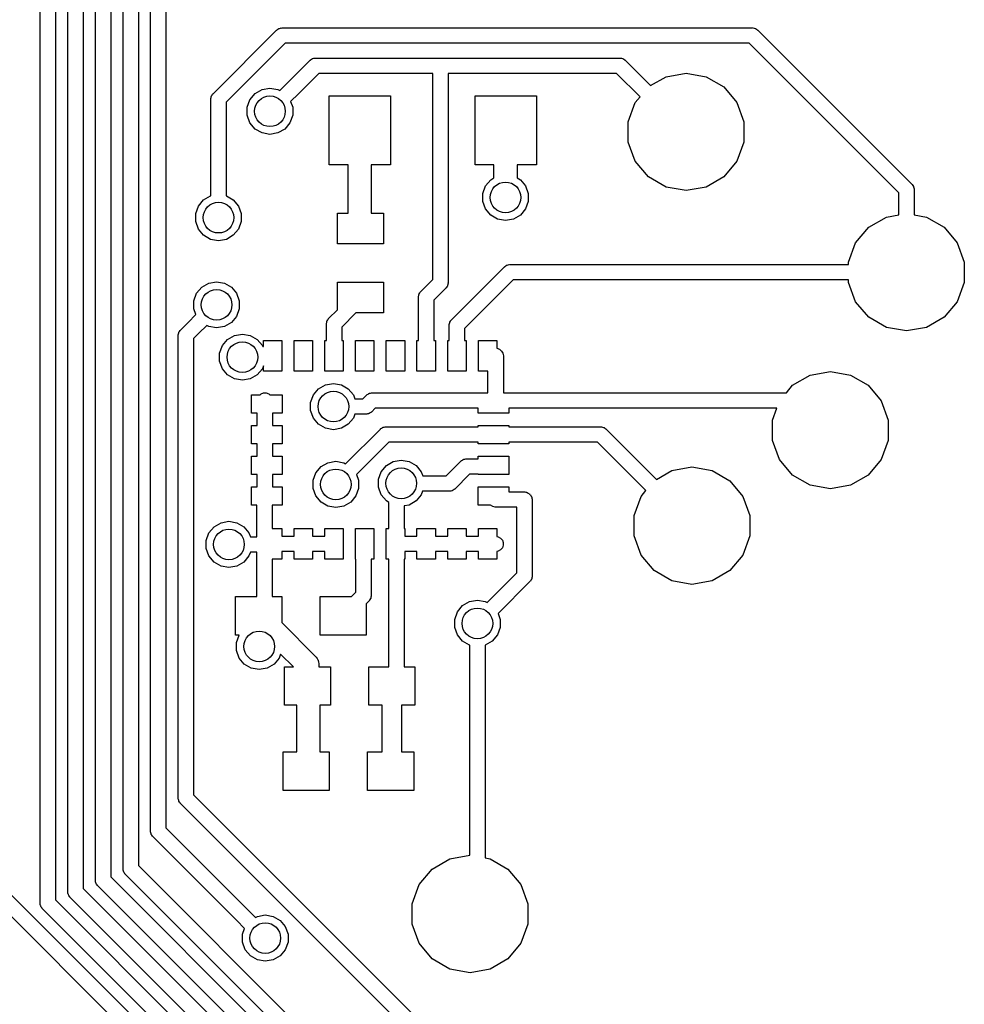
# Model space of a CAD drawing. Extents: x 85.4 to 167.1, y -165.3 to -88.8.
# Tile 16 of 17: x 149.3 to 161.6, y -123.5 to -110.7. Entities that reach past the tile are written whole.
import ezdxf

# ---------------------------------------------------------------- set-up
doc = ezdxf.new("R2010")
doc.units = 0
doc.header["$MEASUREMENT"] = 0
doc.layers.add('BLACK', color=7, linetype='CONTINUOUS')

msp = doc.modelspace()

# ---------------------------------------------------------------- linework, layer by layer
at = {"layer": 'Black'}
for p, q in [((150.959, -121.245), (150.959, -105.393)), ((151.159, -105.351), (151.159, -121.203)), ((150.599, -121.734), (150.599, -105.542)), ((150.799, -105.5), (150.799, -121.692)), ((150.239, -121.883), (150.239, -105.775)), ((150.439, -105.734), (150.439, -121.841)), ((149.879, -122.032), (149.879, -105.924)), ((150.079, -105.883), (150.079, -121.991)), ((149.519, -122.181), (149.519, -106.073)), ((149.719, -106.032), (149.719, -122.14)), ((151.772, -111.635), (152.599, -110.807)), ((152.599, -110.807), (152.603, -110.805)), ((152.603, -110.805), (152.606, -110.801)), ((152.606, -110.801), (152.617, -110.795)), ((152.617, -110.795), (152.628, -110.787)), ((152.628, -110.787), (152.632, -110.786)), ((152.632, -110.786), (152.636, -110.784)), ((152.636, -110.784), (152.649, -110.782)), ((152.649, -110.782), (152.661, -110.778)), ((152.661, -110.778), (152.666, -110.779)), ((152.666, -110.779), (152.67, -110.778)), ((152.67, -110.778), (158.797, -110.778)), ((158.797, -110.778), (158.801, -110.779)), ((158.801, -110.779), (158.806, -110.778)), ((158.806, -110.778), (158.818, -110.782)), ((158.818, -110.782), (158.831, -110.784)), ((158.831, -110.784), (158.835, -110.786)), ((158.835, -110.786), (158.839, -110.787)), ((158.839, -110.787), (158.85, -110.795)), ((158.85, -110.795), (158.861, -110.801)), ((158.861, -110.801), (158.864, -110.805)), ((158.864, -110.805), (158.868, -110.807)), ((158.868, -110.807), (160.874, -112.814)), ((152.712, -110.978), (151.943, -111.747)), ((158.756, -110.978), (152.712, -110.978)), ((160.703, -112.926), (158.756, -110.978)), ((152.742, -111.493), (153.037, -111.199)), ((153.037, -111.199), (153.04, -111.196)), ((153.04, -111.196), (153.043, -111.193)), ((153.043, -111.193), (153.054, -111.187)), ((153.054, -111.187), (153.065, -111.179)), ((153.065, -111.179), (153.069, -111.178)), ((153.069, -111.178), (153.073, -111.176)), ((153.073, -111.176), (153.086, -111.173)), ((153.086, -111.173), (153.099, -111.17)), ((153.099, -111.17), (153.103, -111.17)), ((153.103, -111.17), (153.107, -111.17)), ((153.107, -111.17), (154.733, -111.17)), ((154.733, -111.17), (157.07, -111.17)), ((157.07, -111.17), (157.074, -111.17)), ((157.074, -111.17), (157.078, -111.17)), ((157.078, -111.17), (157.091, -111.173)), ((157.091, -111.173), (157.104, -111.176)), ((157.104, -111.176), (157.108, -111.178)), ((157.108, -111.178), (157.112, -111.179)), ((157.112, -111.179), (157.123, -111.187)), ((157.123, -111.187), (157.134, -111.193)), ((157.134, -111.193), (157.137, -111.196)), ((157.137, -111.196), (157.14, -111.199)), ((157.14, -111.199), (157.471, -111.53)), ((157.672, -111.415), (157.933, -111.368)), ((157.933, -111.368), (158.195, -111.415)), ((152.64, -111.595), (152.742, -111.493)), ((152.742, -111.493), (152.742, -111.493)), ((153.149, -111.37), (152.884, -111.635)), ((154.633, -111.37), (153.149, -111.37)), ((154.633, -114.058), (154.633, -111.37)), ((157.028, -111.37), (154.833, -111.37)), ((154.833, -111.37), (154.833, -114.099)), ((157.334, -111.675), (157.028, -111.37)), ((157.471, -111.53), (157.672, -111.415)), ((158.195, -111.415), (158.425, -111.547)), ((152.319, -111.633), (152.41, -111.581)), ((152.41, -111.581), (152.513, -111.563)), ((152.513, -111.563), (152.616, -111.581)), ((152.616, -111.581), (152.64, -111.595)), ((158.425, -111.547), (158.596, -111.751)), ((151.743, -111.697), (151.747, -111.684)), ((151.744, -111.701), (151.743, -111.697)), ((151.743, -111.705), (151.744, -111.701)), ((151.743, -112.826), (151.743, -111.705)), ((151.747, -111.684), (151.749, -111.671)), ((151.749, -111.671), (151.751, -111.667)), ((151.751, -111.667), (151.752, -111.663)), ((151.752, -111.663), (151.76, -111.652)), ((151.76, -111.652), (151.766, -111.641)), ((151.766, -111.641), (151.77, -111.638)), ((151.77, -111.638), (151.772, -111.635)), ((151.943, -111.747), (151.943, -112.826)), ((152.216, -111.812), (152.252, -111.713)), ((152.252, -111.713), (152.319, -111.633)), ((152.884, -111.635), (152.782, -111.736)), ((152.782, -111.736), (152.809, -111.812)), ((152.884, -111.635), (152.884, -111.635)), ((153.285, -112.563), (153.285, -111.663)), ((153.285, -111.663), (154.085, -111.663)), ((154.085, -111.663), (154.085, -112.563)), ((155.185, -112.563), (155.185, -111.663)), ((155.185, -111.663), (155.985, -111.663)), ((155.985, -111.663), (155.985, -112.563)), ((157.18, -112), (157.271, -111.751)), ((157.271, -111.751), (157.334, -111.675)), ((158.596, -111.751), (158.687, -112)), ((152.216, -111.916), (152.216, -111.812)), ((152.809, -111.812), (152.809, -111.916)), ((152.252, -112.015), (152.216, -111.916)), ((152.809, -111.916), (152.774, -112.015)), ((157.18, -112.266), (157.18, -112)), ((158.687, -112), (158.687, -112.266)), ((152.319, -112.095), (152.252, -112.015)), ((152.41, -112.147), (152.319, -112.095)), ((152.707, -112.095), (152.616, -112.147)), ((152.774, -112.015), (152.707, -112.095)), ((152.513, -112.165), (152.41, -112.147)), ((152.616, -112.147), (152.513, -112.165)), ((157.271, -112.516), (157.18, -112.266)), ((158.687, -112.266), (158.596, -112.516)), ((157.442, -112.719), (157.271, -112.516)), ((158.596, -112.516), (158.425, -112.719)), ((153.531, -112.563), (153.285, -112.563)), ((153.531, -113.192), (153.531, -112.563)), ((154.085, -112.563), (153.831, -112.563)), ((153.831, -112.563), (153.831, -113.192)), ((155.431, -112.563), (155.185, -112.563)), ((155.431, -112.731), (155.431, -112.563)), ((155.985, -112.563), (155.731, -112.563)), ((155.731, -112.563), (155.731, -112.731)), ((155.32, -112.836), (155.388, -112.756)), ((155.388, -112.756), (155.431, -112.731)), ((155.731, -112.731), (155.775, -112.756)), ((155.775, -112.756), (155.842, -112.836)), ((157.672, -112.852), (157.442, -112.719)), ((158.425, -112.719), (158.195, -112.852)), ((151.743, -112.966), (151.743, -112.826)), ((151.943, -112.826), (151.943, -112.966)), ((155.285, -112.934), (155.32, -112.836)), ((155.842, -112.836), (155.878, -112.934)), ((157.933, -112.898), (157.672, -112.852)), ((158.195, -112.852), (157.933, -112.898)), ((160.874, -112.814), (160.877, -112.817)), ((160.877, -112.817), (160.88, -112.82)), ((160.88, -112.82), (160.887, -112.831)), ((160.887, -112.831), (160.894, -112.842)), ((160.894, -112.842), (160.895, -112.846)), ((160.895, -112.846), (160.897, -112.85)), ((160.897, -112.85), (160.9, -112.863)), ((160.9, -112.863), (160.903, -112.876)), ((160.903, -112.876), (160.903, -112.88)), ((160.903, -112.88), (160.903, -112.884)), ((160.903, -112.884), (160.903, -113.215)), ((151.582, -113.099), (151.649, -113.019)), ((151.649, -113.019), (151.74, -112.967)), ((151.74, -112.967), (151.743, -112.966)), ((151.943, -112.966), (151.946, -112.967)), ((151.946, -112.967), (152.036, -113.019)), ((152.036, -113.019), (152.104, -113.099)), ((155.285, -113.039), (155.285, -112.934)), ((155.878, -112.934), (155.878, -113.039)), ((160.703, -113.215), (160.703, -112.926)), ((151.546, -113.198), (151.582, -113.099)), ((152.104, -113.099), (152.139, -113.198)), ((155.32, -113.137), (155.285, -113.039)), ((155.388, -113.217), (155.32, -113.137)), ((155.842, -113.137), (155.775, -113.217)), ((155.878, -113.039), (155.842, -113.137)), ((151.546, -113.302), (151.546, -113.198)), ((152.139, -113.198), (152.139, -113.302)), ((153.391, -113.592), (153.391, -113.192)), ((153.391, -113.192), (153.531, -113.192)), ((153.831, -113.192), (153.991, -113.192)), ((153.991, -113.192), (153.991, -113.592)), ((155.478, -113.27), (155.388, -113.217)), ((155.581, -113.288), (155.478, -113.27)), ((155.684, -113.27), (155.581, -113.288)), ((155.775, -113.217), (155.684, -113.27)), ((160.312, -113.376), (160.542, -113.243)), ((160.542, -113.243), (160.703, -113.215)), ((160.903, -113.215), (161.065, -113.243)), ((161.065, -113.243), (161.295, -113.376)), ((151.582, -113.4), (151.546, -113.302)), ((151.649, -113.48), (151.582, -113.4)), ((152.104, -113.4), (152.036, -113.48)), ((152.139, -113.302), (152.104, -113.4)), ((160.141, -113.58), (160.312, -113.376)), ((161.295, -113.376), (161.466, -113.58)), ((151.74, -113.533), (151.649, -113.48)), ((151.843, -113.551), (151.74, -113.533)), ((151.946, -113.533), (151.843, -113.551)), ((152.036, -113.48), (151.946, -113.533)), ((153.991, -113.592), (153.391, -113.592)), ((160.05, -113.829), (160.141, -113.58)), ((161.466, -113.58), (161.557, -113.829)), ((154.877, -114.581), (155.567, -113.891)), ((155.567, -113.891), (155.571, -113.889)), ((155.571, -113.889), (155.573, -113.885)), ((155.573, -113.885), (155.585, -113.879)), ((155.585, -113.879), (155.595, -113.871)), ((155.595, -113.871), (155.6, -113.87)), ((155.6, -113.87), (155.603, -113.868)), ((155.603, -113.868), (155.616, -113.866)), ((155.616, -113.866), (155.629, -113.862)), ((155.629, -113.862), (155.633, -113.863)), ((155.633, -113.863), (155.638, -113.862)), ((155.638, -113.862), (160.05, -113.862)), ((160.05, -113.862), (160.05, -113.829)), ((161.557, -113.829), (161.557, -114.095)), ((154.477, -114.213), (154.633, -114.058)), ((155.679, -114.062), (155.048, -114.693)), ((160.05, -114.062), (155.679, -114.062)), ((160.05, -114.095), (160.05, -114.062)), ((151.557, -114.236), (151.624, -114.156)), ((151.624, -114.156), (151.715, -114.103)), ((151.715, -114.103), (151.818, -114.085)), ((151.818, -114.085), (151.921, -114.103)), ((151.921, -114.103), (152.011, -114.156)), ((152.011, -114.156), (152.078, -114.236)), ((153.391, -114.451), (153.391, -114.092)), ((153.391, -114.092), (153.991, -114.092)), ((153.991, -114.092), (153.991, -114.492)), ((154.804, -114.17), (154.648, -114.326)), ((154.806, -114.166), (154.804, -114.17)), ((154.809, -114.164), (154.806, -114.166)), ((154.816, -114.152), (154.809, -114.164)), ((154.824, -114.142), (154.816, -114.152)), ((154.825, -114.137), (154.824, -114.142)), ((154.827, -114.133), (154.825, -114.137)), ((154.829, -114.121), (154.827, -114.133)), ((154.833, -114.108), (154.829, -114.121)), ((154.833, -114.099), (154.832, -114.104)), ((154.832, -114.104), (154.833, -114.108)), ((160.141, -114.345), (160.05, -114.095)), ((161.557, -114.095), (161.466, -114.345)), ((151.521, -114.334), (151.557, -114.236)), ((152.078, -114.236), (152.114, -114.334)), ((154.448, -114.275), (154.452, -114.263)), ((154.449, -114.28), (154.448, -114.275)), ((154.448, -114.284), (154.449, -114.28)), ((154.448, -114.852), (154.448, -114.284)), ((154.452, -114.263), (154.454, -114.25)), ((154.454, -114.25), (154.456, -114.246)), ((154.456, -114.246), (154.457, -114.242)), ((154.457, -114.242), (154.465, -114.231)), ((154.465, -114.231), (154.471, -114.22)), ((154.471, -114.22), (154.475, -114.217)), ((154.475, -114.217), (154.477, -114.213)), ((151.521, -114.439), (151.521, -114.334)), ((151.548, -114.514), (151.521, -114.439)), ((152.114, -114.439), (152.078, -114.537)), ((152.114, -114.334), (152.114, -114.439)), ((154.648, -114.326), (154.648, -114.852)), ((160.312, -114.548), (160.141, -114.345)), ((161.466, -114.345), (161.295, -114.548)), ((151.447, -114.616), (151.548, -114.514)), ((152.078, -114.537), (152.011, -114.617)), ((153.265, -114.583), (153.271, -114.572)), ((153.271, -114.572), (153.275, -114.569)), ((153.275, -114.569), (153.277, -114.565)), ((153.277, -114.565), (153.391, -114.451)), ((153.633, -114.492), (153.448, -114.677)), ((153.991, -114.492), (153.633, -114.492)), ((160.542, -114.681), (160.312, -114.548)), ((161.295, -114.548), (161.065, -114.681)), ((151.348, -114.715), (151.447, -114.616)), ((151.447, -114.616), (151.447, -114.616)), ((151.69, -114.655), (151.588, -114.757)), ((151.715, -114.669), (151.69, -114.655)), ((151.818, -114.688), (151.715, -114.669)), ((151.921, -114.669), (151.818, -114.688)), ((152.011, -114.617), (151.921, -114.669)), ((153.248, -114.627), (153.252, -114.615)), ((153.249, -114.632), (153.248, -114.627)), ((153.248, -114.636), (153.249, -114.632)), ((153.248, -114.852), (153.248, -114.636)), ((153.252, -114.615), (153.254, -114.602)), ((153.254, -114.602), (153.256, -114.598)), ((153.256, -114.598), (153.257, -114.594)), ((153.257, -114.594), (153.265, -114.583)), ((153.448, -114.677), (153.448, -114.852)), ((154.848, -114.643), (154.852, -114.631)), ((154.849, -114.648), (154.848, -114.643)), ((154.848, -114.652), (154.849, -114.648)), ((154.848, -114.852), (154.848, -114.652)), ((154.852, -114.631), (154.854, -114.618)), ((154.854, -114.618), (154.856, -114.614)), ((154.856, -114.614), (154.857, -114.61)), ((154.857, -114.61), (154.865, -114.599)), ((154.865, -114.599), (154.871, -114.588)), ((154.871, -114.588), (154.875, -114.585)), ((154.875, -114.585), (154.877, -114.581)), ((155.048, -114.693), (155.048, -114.852)), ((160.803, -114.727), (160.542, -114.681)), ((161.065, -114.681), (160.803, -114.727)), ((151.319, -114.777), (151.322, -114.764)), ((151.319, -114.781), (151.319, -114.777)), ((151.319, -114.785), (151.319, -114.781)), ((151.319, -120.813), (151.319, -114.785)), ((151.322, -114.764), (151.325, -114.751)), ((151.325, -114.751), (151.327, -114.747)), ((151.327, -114.747), (151.328, -114.743)), ((151.328, -114.743), (151.335, -114.732)), ((151.335, -114.732), (151.342, -114.721)), ((151.342, -114.721), (151.345, -114.718)), ((151.345, -114.718), (151.348, -114.715)), ((151.588, -114.757), (151.519, -114.827)), ((151.519, -114.827), (151.519, -120.771)), ((151.588, -114.757), (151.588, -114.757)), ((151.961, -114.837), (152.051, -114.785)), ((152.051, -114.785), (152.154, -114.767)), ((152.154, -114.767), (152.257, -114.785)), ((152.257, -114.785), (152.348, -114.837)), ((151.858, -115.015), (151.893, -114.917)), ((151.893, -114.917), (151.961, -114.837)), ((152.348, -114.837), (152.415, -114.917)), ((152.415, -114.917), (152.419, -114.927)), ((152.419, -114.927), (152.428, -114.927)), ((152.428, -114.927), (152.428, -114.852)), ((152.428, -114.852), (152.668, -114.852)), ((152.668, -114.852), (152.668, -115.252)), ((152.828, -115.252), (152.828, -114.852)), ((152.828, -114.852), (153.068, -114.852)), ((153.068, -114.852), (153.068, -115.252)), ((153.228, -115.252), (153.228, -114.852)), ((153.228, -114.852), (153.248, -114.852)), ((153.448, -114.852), (153.468, -114.852)), ((153.468, -114.852), (153.468, -115.252)), ((153.628, -115.252), (153.628, -114.852)), ((153.628, -114.852), (153.868, -114.852)), ((153.868, -114.852), (153.868, -115.252)), ((154.028, -115.252), (154.028, -114.852)), ((154.028, -114.852), (154.268, -114.852)), ((154.268, -114.852), (154.268, -115.252)), ((154.428, -115.252), (154.428, -114.852)), ((154.428, -114.852), (154.448, -114.852)), ((154.648, -114.852), (154.668, -114.852)), ((154.668, -114.852), (154.668, -115.252)), ((154.828, -115.252), (154.828, -114.852)), ((154.828, -114.852), (154.848, -114.852)), ((155.048, -114.852), (155.068, -114.852)), ((155.068, -114.852), (155.068, -115.252)), ((155.228, -115.252), (155.228, -114.852)), ((155.228, -114.852), (155.468, -114.852)), ((155.468, -114.852), (155.468, -114.953)), ((155.468, -114.953), (155.47, -114.953)), ((155.47, -114.953), (155.503, -114.965)), ((151.858, -115.12), (151.858, -115.015)), ((155.503, -114.965), (155.53, -114.988)), ((155.53, -114.988), (155.547, -115.018)), ((155.547, -115.018), (155.553, -115.052)), ((155.553, -115.052), (155.553, -115.532)), ((151.893, -115.218), (151.858, -115.12)), ((152.428, -115.183), (152.415, -115.218)), ((152.428, -115.252), (152.428, -115.183)), ((151.961, -115.298), (151.893, -115.218)), ((152.051, -115.351), (151.961, -115.298)), ((152.348, -115.298), (152.257, -115.351)), ((152.415, -115.218), (152.348, -115.298)), ((152.668, -115.252), (152.428, -115.252)), ((153.068, -115.252), (152.828, -115.252)), ((153.468, -115.252), (153.228, -115.252)), ((153.868, -115.252), (153.628, -115.252)), ((154.268, -115.252), (154.028, -115.252)), ((154.668, -115.252), (154.428, -115.252)), ((155.068, -115.252), (154.828, -115.252)), ((155.353, -115.252), (155.228, -115.252)), ((155.353, -115.532), (155.353, -115.252)), ((159.321, -115.434), (159.551, -115.301)), ((159.551, -115.301), (159.813, -115.255)), ((159.813, -115.255), (160.075, -115.301)), ((160.075, -115.301), (160.305, -115.434)), ((152.154, -115.369), (152.051, -115.351)), ((152.257, -115.351), (152.154, -115.369)), ((153.146, -115.481), (153.237, -115.429)), ((153.237, -115.429), (153.34, -115.411)), ((153.34, -115.411), (153.443, -115.429)), ((153.443, -115.429), (153.533, -115.481)), ((159.239, -115.532), (159.321, -115.434)), ((160.305, -115.434), (160.475, -115.637)), ((152.273, -115.797), (152.273, -115.557)), ((152.273, -115.557), (152.384, -115.557)), ((152.384, -115.557), (152.398, -115.545)), ((152.398, -115.545), (152.431, -115.533)), ((152.431, -115.533), (152.465, -115.533)), ((152.465, -115.533), (152.498, -115.545)), ((152.498, -115.545), (152.512, -115.557)), ((152.512, -115.557), (152.673, -115.557)), ((152.673, -115.557), (152.673, -115.797)), ((153.043, -115.66), (153.079, -115.561)), ((153.079, -115.561), (153.146, -115.481)), ((153.533, -115.481), (153.6, -115.561)), ((153.6, -115.561), (153.619, -115.612)), ((153.723, -115.612), (153.773, -115.561)), ((153.773, -115.561), (153.777, -115.559)), ((153.777, -115.559), (153.78, -115.555)), ((153.78, -115.555), (153.791, -115.549)), ((153.791, -115.549), (153.802, -115.541)), ((153.802, -115.541), (153.806, -115.54)), ((153.806, -115.54), (153.81, -115.538)), ((153.81, -115.538), (153.823, -115.536)), ((153.823, -115.536), (153.835, -115.532)), ((153.835, -115.532), (153.84, -115.533)), ((153.84, -115.533), (153.844, -115.532)), ((153.844, -115.532), (155.353, -115.532)), ((155.553, -115.532), (159.239, -115.532)), ((153.043, -115.764), (153.043, -115.66)), ((153.619, -115.612), (153.723, -115.612)), ((160.475, -115.637), (160.566, -115.887)), ((152.348, -115.797), (152.273, -115.797)), ((152.348, -115.957), (152.348, -115.797)), ((152.673, -115.797), (152.548, -115.797)), ((152.548, -115.797), (152.548, -115.957)), ((153.079, -115.862), (153.043, -115.764)), ((153.619, -115.812), (153.6, -115.862)), ((153.764, -115.812), (153.619, -115.812)), ((153.768, -115.811), (153.764, -115.812)), ((153.773, -115.811), (153.768, -115.811)), ((153.785, -115.808), (153.773, -115.811)), ((153.798, -115.806), (153.785, -115.808)), ((153.802, -115.804), (153.798, -115.806)), ((153.806, -115.802), (153.802, -115.804)), ((153.817, -115.795), (153.806, -115.802)), ((153.828, -115.788), (153.817, -115.795)), ((153.831, -115.785), (153.828, -115.788)), ((153.835, -115.783), (153.831, -115.785)), ((153.885, -115.732), (153.835, -115.783)), ((155.223, -115.732), (153.885, -115.732)), ((155.223, -115.797), (155.223, -115.732)), ((155.623, -115.797), (155.223, -115.797)), ((159.116, -115.732), (155.623, -115.732)), ((155.623, -115.732), (155.623, -115.797)), ((159.06, -115.887), (159.116, -115.732)), ((152.273, -116.197), (152.273, -115.957)), ((152.273, -115.957), (152.348, -115.957)), ((152.548, -115.957), (152.673, -115.957)), ((152.673, -115.957), (152.673, -116.197)), ((153.146, -115.943), (153.079, -115.862)), ((153.237, -115.995), (153.146, -115.943)), ((153.533, -115.943), (153.443, -115.995)), ((153.6, -115.862), (153.533, -115.943)), ((153.969, -115.992), (153.979, -115.985)), ((153.979, -115.985), (153.984, -115.984)), ((153.984, -115.984), (153.987, -115.981)), ((153.987, -115.981), (154, -115.979)), ((154, -115.979), (154.013, -115.976)), ((154.013, -115.976), (154.017, -115.976)), ((154.017, -115.976), (154.022, -115.975)), ((154.022, -115.975), (155.021, -115.975)), ((155.021, -115.975), (155.026, -115.976)), ((155.026, -115.976), (155.03, -115.976)), ((155.03, -115.976), (155.034, -115.977)), ((155.034, -115.977), (155.223, -115.977)), ((155.223, -115.977), (155.223, -115.957)), ((155.223, -115.957), (155.623, -115.957)), ((155.623, -115.957), (155.623, -115.977)), ((155.623, -115.977), (156.822, -115.977)), ((156.822, -115.977), (156.827, -115.978)), ((156.827, -115.978), (156.831, -115.977)), ((156.831, -115.977), (156.844, -115.981)), ((156.844, -115.981), (156.856, -115.983)), ((156.856, -115.983), (156.86, -115.985)), ((156.86, -115.985), (156.865, -115.986)), ((156.865, -115.986), (156.875, -115.994)), ((159.06, -116.152), (159.06, -115.887)), ((160.566, -115.887), (160.566, -116.152)), ((153.34, -116.013), (153.237, -115.995)), ((153.443, -115.995), (153.34, -116.013)), ((153.499, -116.457), (153.951, -116.005)), ((153.951, -116.005), (153.955, -116.002)), ((153.955, -116.002), (153.957, -115.999)), ((153.957, -115.999), (153.969, -115.992)), ((156.875, -115.994), (156.887, -116)), ((156.887, -116), (156.889, -116.004)), ((156.889, -116.004), (156.893, -116.006)), ((156.893, -116.006), (157.548, -116.661)), ((152.348, -116.197), (152.273, -116.197)), ((152.348, -116.357), (152.348, -116.197)), ((152.673, -116.197), (152.548, -116.197)), ((152.548, -116.197), (152.548, -116.357)), ((154.063, -116.175), (153.641, -116.598)), ((155.01, -116.175), (154.063, -116.175)), ((155.014, -116.176), (155.01, -116.175)), ((155.019, -116.176), (155.014, -116.176)), ((155.023, -116.177), (155.019, -116.176)), ((155.223, -116.177), (155.023, -116.177)), ((155.223, -116.197), (155.223, -116.177)), ((155.623, -116.197), (155.223, -116.197)), ((156.781, -116.177), (155.623, -116.177)), ((155.623, -116.177), (155.623, -116.197)), ((157.41, -116.806), (156.781, -116.177)), ((159.15, -116.402), (159.06, -116.152)), ((160.566, -116.152), (160.475, -116.402)), ((152.273, -116.597), (152.273, -116.357)), ((152.273, -116.357), (152.348, -116.357)), ((152.548, -116.357), (152.673, -116.357)), ((152.673, -116.357), (152.673, -116.597)), ((155.223, -116.392), (155.223, -116.357)), ((155.223, -116.357), (155.623, -116.357)), ((155.623, -116.357), (155.623, -116.597)), ((153.111, -116.575), (153.178, -116.495)), ((153.178, -116.495), (153.268, -116.443)), ((153.268, -116.443), (153.371, -116.424)), ((153.371, -116.424), (153.474, -116.443)), ((153.474, -116.443), (153.499, -116.457)), ((153.963, -116.561), (154.03, -116.481)), ((154.03, -116.481), (154.12, -116.429)), ((154.12, -116.429), (154.223, -116.41)), ((154.223, -116.41), (154.326, -116.429)), ((154.326, -116.429), (154.417, -116.481)), ((154.417, -116.481), (154.484, -116.561)), ((154.807, -116.616), (155.002, -116.421)), ((155.002, -116.421), (155.006, -116.419)), ((155.006, -116.419), (155.009, -116.415)), ((155.009, -116.415), (155.02, -116.409)), ((155.02, -116.409), (155.031, -116.401)), ((155.031, -116.401), (155.035, -116.4)), ((155.035, -116.4), (155.039, -116.398)), ((155.039, -116.398), (155.052, -116.396)), ((155.052, -116.396), (155.064, -116.392)), ((155.064, -116.392), (155.069, -116.393)), ((155.069, -116.393), (155.073, -116.392)), ((155.073, -116.392), (155.223, -116.392)), ((157.748, -116.545), (158.009, -116.499)), ((158.009, -116.499), (158.271, -116.545)), ((159.321, -116.605), (159.15, -116.402)), ((160.475, -116.402), (160.305, -116.605)), ((152.348, -116.597), (152.273, -116.597)), ((152.348, -116.757), (152.348, -116.597)), ((152.673, -116.597), (152.548, -116.597)), ((152.548, -116.597), (152.548, -116.757)), ((153.075, -116.673), (153.111, -116.575)), ((153.641, -116.598), (153.668, -116.673)), ((153.927, -116.659), (153.963, -116.561)), ((154.484, -116.561), (154.504, -116.616)), ((154.504, -116.616), (154.807, -116.616)), ((155.114, -116.592), (154.919, -116.787)), ((155.223, -116.592), (155.114, -116.592)), ((155.223, -116.597), (155.223, -116.592)), ((155.623, -116.597), (155.223, -116.597)), ((157.548, -116.661), (157.748, -116.545)), ((158.271, -116.545), (158.501, -116.678)), ((159.551, -116.738), (159.321, -116.605)), ((160.305, -116.605), (160.075, -116.738)), ((152.273, -116.997), (152.273, -116.757)), ((152.273, -116.757), (152.348, -116.757)), ((152.548, -116.757), (152.673, -116.757)), ((152.673, -116.757), (152.673, -116.997)), ((153.075, -116.778), (153.075, -116.673)), ((153.668, -116.673), (153.668, -116.778)), ((153.927, -116.764), (153.927, -116.659)), ((155.223, -116.997), (155.223, -116.757)), ((155.223, -116.757), (155.623, -116.757)), ((155.623, -116.757), (155.623, -116.822)), ((158.501, -116.678), (158.672, -116.882)), ((159.813, -116.784), (159.551, -116.738)), ((160.075, -116.738), (159.813, -116.784)), ((153.111, -116.876), (153.075, -116.778)), ((153.178, -116.956), (153.111, -116.876)), ((153.632, -116.876), (153.565, -116.956)), ((153.668, -116.778), (153.632, -116.876)), ((153.963, -116.862), (153.927, -116.764)), ((154.03, -116.942), (153.963, -116.862)), ((154.484, -116.862), (154.417, -116.942)), ((154.501, -116.816), (154.484, -116.862)), ((154.848, -116.816), (154.501, -116.816)), ((154.853, -116.816), (154.848, -116.816)), ((154.857, -116.816), (154.853, -116.816)), ((154.87, -116.813), (154.857, -116.816)), ((154.883, -116.81), (154.87, -116.813)), ((154.886, -116.808), (154.883, -116.81)), ((154.891, -116.807), (154.886, -116.808)), ((154.901, -116.8), (154.891, -116.807)), ((154.913, -116.793), (154.901, -116.8)), ((154.915, -116.79), (154.913, -116.793)), ((154.919, -116.787), (154.915, -116.79)), ((155.623, -116.822), (155.823, -116.822)), ((155.823, -116.822), (155.827, -116.823)), ((155.827, -116.823), (155.832, -116.822)), ((155.832, -116.822), (155.844, -116.826)), ((155.844, -116.826), (155.857, -116.828)), ((155.857, -116.828), (155.861, -116.83)), ((155.861, -116.83), (155.865, -116.831)), ((155.865, -116.831), (155.876, -116.839)), ((155.876, -116.839), (155.887, -116.845)), ((155.887, -116.845), (155.89, -116.849)), ((155.89, -116.849), (155.894, -116.851)), ((155.894, -116.851), (155.899, -116.856)), ((155.899, -116.856), (155.901, -116.86)), ((155.901, -116.86), (155.905, -116.863)), ((155.905, -116.863), (155.911, -116.874)), ((155.911, -116.874), (155.919, -116.885)), ((155.919, -116.885), (155.92, -116.889)), ((157.256, -117.131), (157.347, -116.882)), ((157.347, -116.882), (157.41, -116.806)), ((158.672, -116.882), (158.763, -117.131)), ((152.343, -116.997), (152.273, -116.997)), ((152.343, -117.408), (152.343, -116.997)), ((152.673, -116.997), (152.543, -116.997)), ((152.543, -116.997), (152.543, -117.302)), ((153.268, -117.009), (153.178, -116.956)), ((153.371, -117.027), (153.268, -117.009)), ((153.474, -117.009), (153.371, -117.027)), ((153.565, -116.956), (153.474, -117.009)), ((154.063, -116.961), (154.03, -116.942)), ((154.063, -117.302), (154.063, -116.961)), ((154.326, -116.995), (154.263, -117.006)), ((154.263, -117.006), (154.263, -117.302)), ((154.417, -116.942), (154.326, -116.995)), ((155.382, -116.997), (155.223, -116.997)), ((155.384, -116.998), (155.382, -116.997)), ((155.414, -117.016), (155.384, -116.998)), ((155.92, -116.889), (155.922, -116.893)), ((155.922, -116.893), (155.924, -116.906)), ((155.924, -116.906), (155.928, -116.918)), ((155.928, -116.918), (155.927, -116.923)), ((155.927, -116.923), (155.928, -116.927)), ((155.928, -116.927), (155.928, -117.922)), ((155.448, -117.022), (155.414, -117.016)), ((155.728, -117.022), (155.448, -117.022)), ((155.728, -117.88), (155.728, -117.022)), ((157.256, -117.397), (157.256, -117.131)), ((158.763, -117.131), (158.763, -117.397)), ((151.785, -117.278), (151.876, -117.225)), ((151.876, -117.225), (151.979, -117.207)), ((151.979, -117.207), (152.082, -117.225)), ((152.082, -117.225), (152.172, -117.278)), ((151.682, -117.456), (151.718, -117.358)), ((151.718, -117.358), (151.785, -117.278)), ((152.172, -117.278), (152.239, -117.358)), ((152.239, -117.358), (152.258, -117.408)), ((152.543, -117.302), (152.668, -117.302)), ((152.668, -117.302), (152.668, -117.402)), ((152.828, -117.402), (152.828, -117.302)), ((152.828, -117.302), (153.068, -117.302)), ((153.068, -117.302), (153.068, -117.402)), ((153.228, -117.402), (153.228, -117.302)), ((153.228, -117.302), (153.468, -117.302)), ((153.468, -117.302), (153.468, -117.702)), ((153.628, -117.702), (153.628, -117.302)), ((153.628, -117.302), (153.868, -117.302)), ((153.868, -117.302), (153.868, -117.702)), ((154.028, -117.702), (154.028, -117.302)), ((154.028, -117.302), (154.063, -117.302)), ((154.263, -117.302), (154.268, -117.302)), ((154.268, -117.302), (154.268, -117.402)), ((154.428, -117.402), (154.428, -117.302)), ((154.428, -117.302), (154.668, -117.302)), ((154.668, -117.302), (154.668, -117.402)), ((154.828, -117.402), (154.828, -117.302)), ((154.828, -117.302), (155.068, -117.302)), ((155.068, -117.302), (155.068, -117.402)), ((155.228, -117.402), (155.228, -117.302)), ((155.228, -117.302), (155.468, -117.302)), ((155.468, -117.302), (155.468, -117.405)), ((157.347, -117.647), (157.256, -117.397)), ((158.763, -117.397), (158.672, -117.647)), ((151.682, -117.561), (151.682, -117.456)), ((152.258, -117.408), (152.343, -117.408)), ((152.668, -117.402), (152.828, -117.402)), ((153.068, -117.402), (153.228, -117.402)), ((154.268, -117.402), (154.428, -117.402)), ((154.668, -117.402), (154.828, -117.402)), ((155.068, -117.402), (155.228, -117.402)), ((155.468, -117.405), (155.487, -117.408)), ((155.487, -117.408), (155.517, -117.425)), ((155.517, -117.425), (155.54, -117.452)), ((155.54, -117.452), (155.551, -117.484)), ((155.551, -117.519), (155.54, -117.552)), ((155.551, -117.484), (155.551, -117.519)), ((151.718, -117.659), (151.682, -117.561)), ((152.258, -117.608), (152.239, -117.659)), ((152.343, -117.608), (152.258, -117.608)), ((152.343, -118.189), (152.343, -117.608)), ((152.828, -117.602), (152.668, -117.602)), ((152.668, -117.602), (152.668, -117.702)), ((152.828, -117.702), (152.828, -117.602)), ((153.228, -117.602), (153.068, -117.602)), ((153.068, -117.602), (153.068, -117.702)), ((153.228, -117.702), (153.228, -117.602)), ((154.428, -117.602), (154.268, -117.602)), ((154.268, -117.602), (154.268, -117.702)), ((154.428, -117.702), (154.428, -117.602)), ((154.828, -117.602), (154.668, -117.602)), ((154.668, -117.602), (154.668, -117.702)), ((154.828, -117.702), (154.828, -117.602)), ((155.228, -117.602), (155.068, -117.602)), ((155.068, -117.602), (155.068, -117.702)), ((155.228, -117.702), (155.228, -117.602)), ((155.487, -117.596), (155.468, -117.599)), ((155.468, -117.599), (155.468, -117.702)), ((155.517, -117.578), (155.487, -117.596)), ((155.54, -117.552), (155.517, -117.578)), ((157.518, -117.85), (157.347, -117.647)), ((158.672, -117.647), (158.501, -117.85)), ((151.785, -117.739), (151.718, -117.659)), ((151.876, -117.791), (151.785, -117.739)), ((152.172, -117.739), (152.082, -117.791)), ((152.239, -117.659), (152.172, -117.739)), ((152.668, -117.702), (152.543, -117.702)), ((152.543, -117.702), (152.543, -118.189)), ((153.068, -117.702), (152.828, -117.702)), ((153.468, -117.702), (153.228, -117.702)), ((153.633, -117.702), (153.628, -117.702)), ((153.633, -118.131), (153.633, -117.702)), ((153.868, -117.702), (153.833, -117.702)), ((153.833, -117.702), (153.833, -118.173)), ((154.063, -117.702), (154.028, -117.702)), ((154.063, -119.104), (154.063, -117.702)), ((154.268, -117.702), (154.263, -117.702)), ((154.263, -117.702), (154.263, -119.104)), ((154.668, -117.702), (154.428, -117.702)), ((155.068, -117.702), (154.828, -117.702)), ((155.468, -117.702), (155.228, -117.702)), ((151.979, -117.809), (151.876, -117.791)), ((152.082, -117.791), (151.979, -117.809)), ((155.341, -118.267), (155.728, -117.88)), ((157.748, -117.983), (157.518, -117.85)), ((158.501, -117.85), (158.271, -117.983)), ((155.899, -117.992), (155.484, -118.407)), ((155.901, -117.989), (155.899, -117.992)), ((155.905, -117.986), (155.901, -117.989)), ((155.911, -117.975), (155.905, -117.986)), ((155.919, -117.964), (155.911, -117.975)), ((155.92, -117.96), (155.919, -117.964)), ((155.922, -117.956), (155.92, -117.96)), ((155.924, -117.943), (155.922, -117.956)), ((155.928, -117.93), (155.924, -117.943)), ((155.928, -117.922), (155.927, -117.926)), ((155.927, -117.926), (155.928, -117.93)), ((158.009, -118.029), (157.748, -117.983)), ((158.271, -117.983), (158.009, -118.029)), ((153.575, -118.189), (153.633, -118.131)), ((152.066, -118.689), (152.066, -118.189)), ((152.066, -118.189), (152.343, -118.189)), ((152.543, -118.189), (152.666, -118.189)), ((152.666, -118.189), (152.666, -118.527)), ((153.166, -118.689), (153.166, -118.189)), ((153.166, -118.189), (153.575, -118.189)), ((153.804, -118.243), (153.766, -118.281)), ((153.766, -118.281), (153.766, -118.689)), ((153.806, -118.24), (153.804, -118.243)), ((153.81, -118.237), (153.806, -118.24)), ((153.816, -118.226), (153.81, -118.237)), ((153.824, -118.215), (153.816, -118.226)), ((153.825, -118.211), (153.824, -118.215)), ((153.827, -118.207), (153.825, -118.211)), ((153.829, -118.194), (153.827, -118.207)), ((153.833, -118.181), (153.829, -118.194)), ((153.833, -118.173), (153.832, -118.177)), ((153.832, -118.177), (153.833, -118.181)), ((155.022, -118.306), (155.112, -118.254)), ((155.112, -118.254), (155.215, -118.236)), ((155.215, -118.236), (155.318, -118.254)), ((155.318, -118.254), (155.341, -118.267)), ((154.919, -118.485), (154.955, -118.387)), ((154.955, -118.387), (155.022, -118.306)), ((155.484, -118.407), (155.512, -118.485)), ((152.666, -118.527), (153.107, -118.968)), ((154.919, -118.589), (154.919, -118.485)), ((155.512, -118.485), (155.512, -118.589)), ((154.955, -118.688), (154.919, -118.589)), ((155.512, -118.589), (155.476, -118.688)), ((152.111, -118.689), (152.066, -118.689)), ((152.076, -118.786), (152.111, -118.689)), ((152.076, -118.89), (152.076, -118.786)), ((153.766, -118.689), (153.166, -118.689)), ((155.022, -118.768), (154.955, -118.688)), ((155.112, -118.82), (155.022, -118.768)), ((155.409, -118.768), (155.318, -118.82)), ((155.476, -118.688), (155.409, -118.768)), ((152.112, -118.989), (152.076, -118.89)), ((152.652, -118.937), (152.633, -118.989)), ((152.818, -119.104), (152.652, -118.937)), ((155.115, -118.821), (155.112, -118.82)), ((155.115, -121.559), (155.115, -118.821)), ((155.318, -118.82), (155.315, -118.821)), ((155.315, -118.821), (155.315, -121.594)), ((152.179, -119.069), (152.112, -118.989)), ((152.633, -118.989), (152.566, -119.069)), ((153.107, -118.968), (153.111, -118.974)), ((153.111, -118.974), (153.116, -118.978)), ((153.116, -118.978), (153.126, -118.995)), ((153.126, -118.995), (153.137, -119.011)), ((153.137, -119.011), (153.139, -119.017)), ((153.139, -119.017), (153.142, -119.023)), ((153.142, -119.023), (153.146, -119.042)), ((153.146, -119.042), (153.151, -119.061)), ((153.151, -119.061), (153.15, -119.068)), ((152.27, -119.121), (152.179, -119.069)), ((152.373, -119.139), (152.27, -119.121)), ((152.476, -119.121), (152.373, -119.139)), ((152.566, -119.069), (152.476, -119.121)), ((152.701, -119.604), (152.701, -119.104)), ((152.701, -119.104), (152.818, -119.104)), ((153.15, -119.068), (153.151, -119.074)), ((153.151, -119.074), (153.151, -119.104)), ((153.151, -119.104), (153.301, -119.104)), ((153.301, -119.104), (153.301, -119.604)), ((153.801, -119.604), (153.801, -119.104)), ((153.801, -119.104), (154.063, -119.104)), ((154.263, -119.104), (154.401, -119.104)), ((154.401, -119.104), (154.401, -119.604)), ((152.864, -119.604), (152.701, -119.604)), ((152.864, -120.213), (152.864, -119.604)), ((153.301, -119.604), (153.164, -119.604)), ((153.164, -119.604), (153.164, -120.213)), ((153.976, -119.604), (153.801, -119.604)), ((153.976, -120.213), (153.976, -119.604)), ((154.401, -119.604), (154.226, -119.604)), ((154.226, -119.604), (154.226, -120.213)), ((152.685, -120.713), (152.685, -120.213)), ((152.685, -120.213), (152.864, -120.213)), ((153.164, -120.213), (153.285, -120.213)), ((153.285, -120.213), (153.285, -120.713)), ((153.785, -120.713), (153.785, -120.213)), ((153.785, -120.213), (153.976, -120.213)), ((154.226, -120.213), (154.385, -120.213)), ((154.385, -120.213), (154.385, -120.713)), ((152.987, -120.713), (152.685, -120.713)), ((152.988, -120.714), (152.987, -120.713)), ((153.041, -120.714), (152.988, -120.714)), ((153.042, -120.713), (153.041, -120.714)), ((153.285, -120.713), (153.042, -120.713)), ((154.385, -120.713), (153.785, -120.713)), ((151.319, -120.817), (151.319, -120.813)), ((151.319, -120.822), (151.319, -120.817)), ((151.322, -120.834), (151.319, -120.822)), ((151.325, -120.847), (151.322, -120.834)), ((151.327, -120.851), (151.325, -120.847)), ((151.328, -120.855), (151.327, -120.851)), ((151.335, -120.866), (151.328, -120.855)), ((151.519, -120.771), (156.283, -125.536)), ((151.342, -120.877), (151.335, -120.866)), ((151.345, -120.88), (151.342, -120.877)), ((151.348, -120.884), (151.345, -120.88)), ((156.112, -125.648), (151.348, -120.884)), ((150.959, -121.249), (150.959, -121.245)), ((151.159, -121.203), (152.223, -122.268)), ((150.959, -121.254), (150.959, -121.249)), ((150.962, -121.266), (150.959, -121.254)), ((150.965, -121.279), (150.962, -121.266)), ((150.967, -121.283), (150.965, -121.279)), ((150.968, -121.287), (150.967, -121.283)), ((150.975, -121.298), (150.968, -121.287)), ((150.982, -121.309), (150.975, -121.298)), ((150.985, -121.312), (150.982, -121.309)), ((150.988, -121.316), (150.985, -121.312)), ((152.081, -122.409), (150.988, -121.316)), ((154.627, -121.738), (154.857, -121.605)), ((154.857, -121.605), (155.115, -121.559)), ((155.315, -121.594), (155.381, -121.605)), ((155.381, -121.605), (155.611, -121.738)), ((150.599, -121.738), (150.599, -121.734)), ((150.599, -121.742), (150.599, -121.738)), ((150.602, -121.755), (150.599, -121.742)), ((150.605, -121.768), (150.602, -121.755)), ((150.799, -121.692), (154.525, -125.419)), ((154.457, -121.941), (154.627, -121.738)), ((155.611, -121.738), (155.781, -121.941)), ((150.239, -121.887), (150.239, -121.883)), ((150.239, -121.892), (150.239, -121.887)), ((150.439, -121.841), (157.85, -129.252)), ((150.607, -121.772), (150.605, -121.768)), ((150.608, -121.776), (150.607, -121.772)), ((150.615, -121.787), (150.608, -121.776)), ((150.622, -121.798), (150.615, -121.787)), ((150.625, -121.801), (150.622, -121.798)), ((150.628, -121.804), (150.625, -121.801)), ((154.413, -125.59), (150.628, -121.804)), ((149.062, -121.993), (156.77, -129.7)), ((150.079, -121.991), (157.49, -129.402)), ((150.242, -121.904), (150.239, -121.892)), ((150.245, -121.917), (150.242, -121.904)), ((150.247, -121.921), (150.245, -121.917)), ((150.248, -121.925), (150.247, -121.921)), ((150.255, -121.936), (150.248, -121.925)), ((150.262, -121.947), (150.255, -121.936)), ((150.265, -121.95), (150.262, -121.947)), ((150.268, -121.954), (150.265, -121.95)), ((157.679, -129.365), (150.268, -121.954)), ((154.366, -122.191), (154.457, -121.941)), ((155.781, -121.941), (155.872, -122.191)), ((156.599, -129.812), (148.892, -122.105)), ((149.719, -122.14), (157.13, -129.551)), ((149.879, -122.036), (149.879, -122.032)), ((149.879, -122.041), (149.879, -122.036)), ((149.882, -122.053), (149.879, -122.041)), ((149.885, -122.066), (149.882, -122.053)), ((149.887, -122.07), (149.885, -122.066)), ((149.888, -122.074), (149.887, -122.07)), ((149.895, -122.085), (149.888, -122.074)), ((149.902, -122.096), (149.895, -122.085)), ((149.905, -122.099), (149.902, -122.096)), ((149.908, -122.103), (149.905, -122.099)), ((157.319, -129.514), (149.908, -122.103)), ((149.519, -122.185), (149.519, -122.181)), ((149.519, -122.19), (149.519, -122.185)), ((149.522, -122.202), (149.519, -122.19)), ((149.525, -122.215), (149.522, -122.202)), ((149.527, -122.219), (149.525, -122.215)), ((149.528, -122.223), (149.527, -122.219)), ((149.535, -122.234), (149.528, -122.223)), ((149.542, -122.245), (149.535, -122.234)), ((149.545, -122.248), (149.542, -122.245)), ((149.548, -122.252), (149.545, -122.248)), ((156.959, -129.663), (149.548, -122.252)), ((152.223, -122.268), (152.325, -122.37)), ((154.366, -122.457), (154.366, -122.191)), ((155.872, -122.191), (155.872, -122.457)), ((152.325, -122.37), (152.349, -122.355)), ((152.349, -122.355), (152.452, -122.337)), ((152.452, -122.337), (152.555, -122.355)), ((152.555, -122.355), (152.646, -122.408)), ((152.183, -122.511), (152.081, -122.409)), ((152.156, -122.586), (152.183, -122.511)), ((152.646, -122.408), (152.713, -122.488)), ((152.713, -122.488), (152.749, -122.586)), ((154.457, -122.706), (154.366, -122.457)), ((155.872, -122.457), (155.781, -122.706)), ((152.156, -122.691), (152.156, -122.586)), ((152.749, -122.586), (152.749, -122.691)), ((152.191, -122.789), (152.156, -122.691)), ((152.749, -122.691), (152.713, -122.789)), ((154.627, -122.91), (154.457, -122.706)), ((155.781, -122.706), (155.611, -122.91)), ((152.259, -122.869), (152.191, -122.789)), ((152.349, -122.921), (152.259, -122.869)), ((152.646, -122.869), (152.555, -122.921)), ((152.713, -122.789), (152.646, -122.869)), ((154.857, -123.043), (154.627, -122.91)), ((155.611, -122.91), (155.381, -123.043)), ((152.452, -122.94), (152.349, -122.921)), ((152.555, -122.921), (152.452, -122.94)), ((155.119, -123.089), (154.857, -123.043)), ((155.381, -123.043), (155.119, -123.089))]:
    msp.add_line(p, q, dxfattribs=at)
for centre in [(152.513, -111.864), (155.581, -112.987), (151.843, -113.25), (151.818, -114.386), (152.154, -115.068), (153.34, -115.712), (153.371, -116.726), (154.223, -116.712), (151.979, -117.508), (155.215, -118.537), (152.373, -118.838), (152.452, -122.638)]:
    msp.add_circle(centre, 0.2, dxfattribs=at)

doc.saveas('drawing.dxf')
